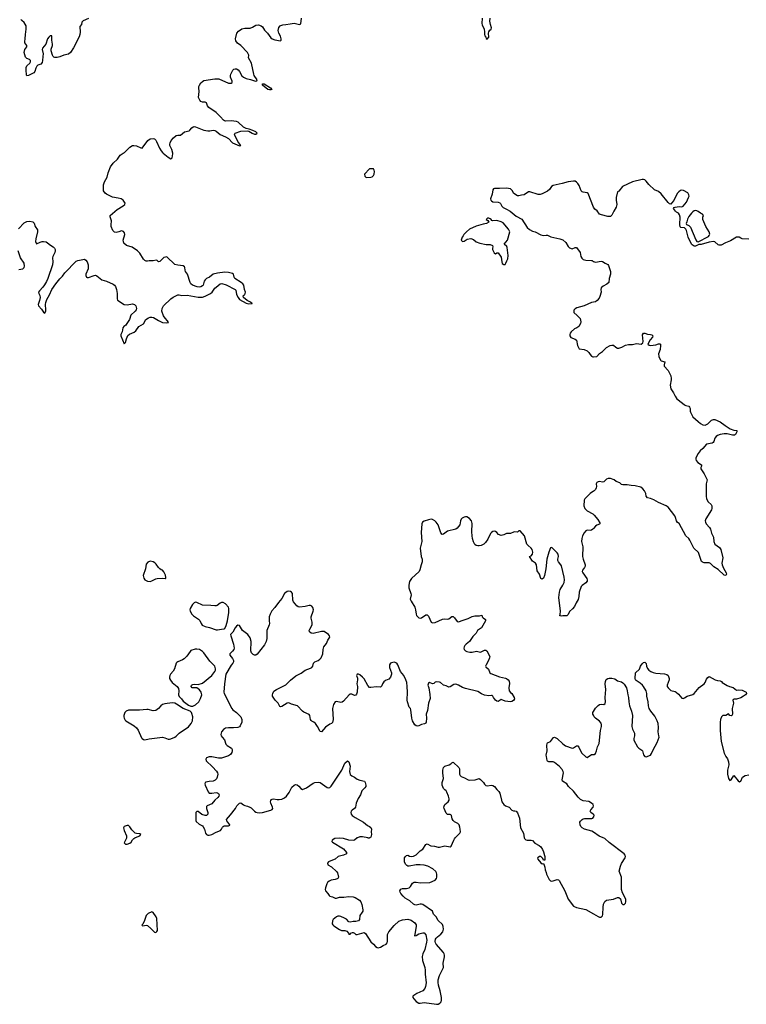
# Model space of a CAD drawing. Header units: inches. Extents: x 1384771 to 1534001, y 461348 to 645899.
# Tile 43 of 105: x 1471623 to 1482231, y 497572 to 511947. Entities that reach past the tile are written whole.
import ezdxf

# ---------------------------------------------------------------- set-up
doc = ezdxf.new("R2010")
doc.units = ezdxf.units.IN
doc.header["$MEASUREMENT"] = 0
for name, color, linetype in [('B4479', 7, 'Continuous'), ('B4489', 7, 'Continuous'), ('B4570', 7, 'Continuous'), ('B4571', 7, 'Continuous'), ('B4580', 7, 'Continuous')]:
    doc.layers.add(name, color=color, linetype=linetype)

msp = doc.modelspace()

# ---------------------------------------------------------------- linework, layer by layer
at = {"layer": 'B4479', "color": 6, "elevation": 700}
for points in [[(1473181, 500000), (1473181, 499999), (1473148, 499928), (1473157, 499917), (1473170, 499910), (1473190, 499910), (1473230, 499924), (1473250, 499939), (1473270, 499971), (1473290, 499990), (1473304, 500000)], [(1476552, 500000), (1476513, 499967), (1476490, 499961), (1476430, 499966), (1476350, 499993), (1476290, 499999), (1476223, 499990), (1476184, 499970), (1476179, 499950), (1476190, 499939), (1476350, 499841), (1476392, 499790), (1476392, 499770), (1476349, 499751), (1476275, 499730), (1476227, 499693), (1476143, 499657), (1476132, 499650), (1476118, 499630), (1476121, 499610), (1476177, 499577), (1476250, 499510), (1476261, 499490), (1476276, 499430), (1476269, 499410), (1476257, 499403), (1476230, 499394), (1476170, 499385), (1476141, 499370), (1476119, 499350), (1476107, 499330), (1476087, 499270), (1476083, 499250), (1476088, 499230), (1476121, 499190), (1476139, 499159), (1476151, 499150), (1476190, 499141), (1476230, 499123), (1476250, 499122), (1476290, 499136), (1476354, 499134), (1476430, 499147), (1476490, 499141), (1476519, 499130), (1476585, 499090), (1476602, 499070), (1476618, 499030), (1476634, 498950), (1476633, 498930), (1476625, 498915), (1476587, 498870), (1476582, 498810), (1476568, 498792), (1476530, 498781), (1476490, 498781), (1476450, 498769), (1476430, 498778), (1476394, 498814), (1476367, 498830), (1476310, 498854), (1476290, 498859), (1476270, 498857), (1476249, 498850), (1476201, 498810), (1476191, 498790), (1476187, 498747), (1476195, 498730), (1476210, 498715), (1476290, 498662), (1476322, 498650), (1476370, 498648), (1476399, 498639), (1476425, 498610), (1476430, 498594), (1476450, 498594), (1476458, 498610), (1476480, 498620), (1476490, 498621), (1476510, 498611), (1476530, 498591), (1476550, 498591), (1476650, 498622), (1476670, 498607), (1476750, 498484), (1476790, 498450), (1476818, 498418), (1476842, 498402), (1476858, 498398), (1476890, 498407), (1476930, 498432), (1476974, 498450), (1476989, 498471), (1476994, 498490), (1476995, 498590), (1477010, 498630), (1477090, 498720), (1477156, 498784), (1477210, 498805), (1477290, 498813), (1477339, 498799), (1477390, 498762), (1477411, 498731), (1477413, 498710), (1477390, 498598), (1477389, 498569), (1477410, 498576), (1477450, 498601), (1477510, 498617), (1477530, 498614), (1477550, 498586), (1477566, 498510), (1477563, 498477), (1477537, 498370), (1477509, 498310), (1477500, 498270), (1477505, 498210), (1477536, 498110), (1477543, 498070), (1477541, 498010), (1477556, 497884), (1477547, 497830), (1477537, 497803), (1477510, 497770), (1477419, 497730), (1477361, 497690), (1477361, 497670), (1477375, 497650), (1477410, 497614), (1477450, 497590), (1477470, 497588), (1477530, 497596), (1477710, 497572), (1477730, 497576), (1477758, 497590), (1477776, 497610), (1477783, 497630), (1477780, 497670), (1477760, 497770), (1477736, 497850), (1477730, 497890), (1477733, 497930), (1477751, 497990), (1477793, 498070), (1477808, 498110), (1477806, 498170), (1477825, 498265), (1477826, 498290), (1477821, 498310), (1477809, 498330), (1477704, 498450), (1477694, 498470), (1477691, 498490), (1477695, 498525), (1477702, 498538), (1477721, 498559), (1477770, 498596), (1477800, 498630), (1477810, 498670), (1477807, 498710), (1477795, 498735), (1477733, 498793), (1477702, 498850), (1477664, 498890), (1477650, 498930), (1477507, 499030), (1477490, 499036), (1477470, 499036), (1477410, 499021), (1477390, 499023), (1477370, 499032), (1477321, 499081), (1477250, 499123), (1477220, 499150), (1477186, 499190), (1477177, 499210), (1477174, 499230), (1477187, 499253), (1477210, 499262), (1477270, 499260), (1477310, 499271), (1477330, 499290), (1477360, 499340), (1477370, 499351), (1477384, 499356), (1477410, 499357), (1477473, 499347), (1477611, 499349), (1477690, 499384), (1477710, 499408), (1477714, 499426), (1477714, 499470), (1477709, 499490), (1477697, 499510), (1477657, 499550), (1477582, 499590), (1477530, 499603), (1477470, 499610), (1477410, 499607), (1477310, 499588), (1477290, 499589), (1477276, 499596), (1477256, 499616), (1477242, 499650), (1477240, 499690), (1477243, 499710), (1477254, 499730), (1477270, 499744), (1477290, 499747), (1477316, 499736), (1477350, 499731), (1477370, 499735), (1477410, 499753), (1477470, 499810), (1477510, 499839), (1477550, 499904), (1477570, 499915), (1477626, 499886), (1477679, 499879), (1477730, 499868), (1477753, 499867), (1477830, 499883), (1477910, 499872), (1477921, 499879), (1477959, 499970), (1477972, 499988), (1477983, 500000)], [(1476731, 500000), (1476730, 499999), (1476710, 499999), (1476706, 500000)], [(1478990, 500000), (1478991, 499990), (1479010, 499971), (1479030, 499966), (1479090, 499967), (1479110, 499963), (1479143, 499923), (1479207, 499890), (1479230, 499870), (1479255, 499830), (1479270, 499799), (1479283, 499743), (1479290, 499730), (1479290, 499675), (1479270, 499675), (1479260, 499700), (1479230, 499732), (1479210, 499731), (1479190, 499716), (1479184, 499710), (1479188, 499690), (1479230, 499638), (1479250, 499624), (1479270, 499625), (1479276, 499616), (1479290, 499572), (1479294, 499534), (1479310, 499498), (1479314, 499470), (1479354, 499394), (1479370, 499376), (1479390, 499370), (1479410, 499372), (1479470, 499394), (1479489, 499389), (1479500, 499380), (1479581, 499230), (1479630, 499107), (1479710, 499004), (1479750, 498987), (1479890, 498957), (1480000, 498893)]]:
    msp.add_lwpolyline(points, dxfattribs=at)
msp.add_lwpolyline([(1473550, 498920), (1473501, 498899), (1473472, 498870), (1473447, 498793), (1473419, 498741), (1473408, 498728), (1473410, 498721), (1473419, 498719), (1473470, 498726), (1473490, 498721), (1473540, 498680), (1473590, 498624), (1473610, 498622), (1473625, 498635), (1473633, 498650), (1473624, 498824), (1473614, 498850), (1473573, 498913)], close=True, dxfattribs=at)
at = {"layer": 'B4489', "color": 6, "elevation": 700}
msp.add_lwpolyline([(1480000, 498893), (1480070, 498853), (1480090, 498843), (1480110, 498842), (1480130, 498863), (1480136, 498884), (1480140, 498990), (1480147, 499033), (1480167, 499073), (1480190, 499094), (1480290, 499107), (1480350, 499130), (1480370, 499131), (1480393, 499113), (1480411, 499050), (1480427, 499030), (1480450, 499031), (1480466, 499050), (1480473, 499070), (1480470, 499108), (1480421, 499201), (1480408, 499248), (1480410, 499430), (1480377, 499517), (1480392, 499588), (1480410, 499628), (1480460, 499710), (1480466, 499730), (1480464, 499750), (1480447, 499770), (1480230, 499934), (1480165, 499990), (1480142, 500000)], dxfattribs=at)
at = {"layer": 'B4570', "color": 6}
for points, elevation in [([(1471606, 508894), (1471690, 508979), (1471730, 509003), (1471770, 509007), (1471817, 508997), (1471835, 508975), (1471850, 508930), (1471881, 508881), (1471885, 508850), (1471861, 508750), (1471856, 508710), (1471862, 508682), (1471870, 508674), (1471922, 508698), (1471950, 508707), (1471970, 508709), (1472010, 508702), (1472031, 508691), (1472073, 508653), (1472113, 508633), (1472132, 508612), (1472141, 508590), (1472143, 508570), (1472138, 508550), (1472106, 508490), (1472100, 508470), (1472105, 508410), (1472102, 508370), (1472033, 508167), (1472015, 508125), (1471985, 508075), (1471959, 508041), (1471911, 507990), (1471898, 507970), (1471901, 507950), (1471918, 507918), (1471921, 507890), (1471914, 507846), (1471893, 507790), (1471900, 507770), (1471943, 507723), (1471970, 507676), (1471990, 507663), (1472004, 507696), (1472007, 507713), (1471998, 507790), (1472003, 507817), (1472020, 507860), (1472059, 507930), (1472091, 508010), (1472150, 508091), (1472210, 508166), (1472250, 508203), (1472284, 508250), (1472450, 508423), (1472470, 508433), (1472570, 508450), (1472590, 508438), (1472610, 508414), (1472623, 508370), (1472622, 508310), (1472591, 508230), (1472590, 508210), (1472597, 508190), (1472610, 508182), (1472630, 508183), (1472710, 508214), (1472730, 508215), (1472750, 508207), (1472823, 508150), (1472890, 508128), (1472990, 508084), (1473007, 508070), (1473021, 508050), (1473036, 508010), (1473046, 507950), (1473045, 507870), (1473053, 507853), (1473150, 507790), (1473190, 507783), (1473270, 507797), (1473297, 507790), (1473320, 507770), (1473330, 507730), (1473323, 507710), (1473309, 507690), (1473247, 507633), (1473224, 507570), (1473188, 507510), (1473171, 507489), (1473146, 507470), (1473130, 507450), (1473117, 507390), (1473098, 507350), (1473100, 507330), (1473150, 507214), (1473168, 507232), (1473181, 507290), (1473203, 507337), (1473226, 507354), (1473294, 507386), (1473317, 507403), (1473365, 507470), (1473431, 507509), (1473464, 507570), (1473505, 507595), (1473530, 507605), (1473550, 507605), (1473577, 507597), (1473650, 507553), (1473710, 507528), (1473770, 507521), (1473794, 507526), (1473783, 507550), (1473747, 507587), (1473724, 507624), (1473700, 507690), (1473705, 507730), (1473724, 507770), (1473831, 507870), (1473865, 507895), (1473930, 507928), (1473950, 507930), (1473990, 507922), (1474070, 507924), (1474230, 507894), (1474290, 507895), (1474331, 507909), (1474407, 507950), (1474431, 507970), (1474470, 508025), (1474490, 508044), (1474550, 508092), (1474575, 508095), (1474638, 508078), (1474770, 508010), (1474777, 507997), (1474790, 507936), (1474811, 507890), (1474830, 507864), (1474930, 507810), (1474970, 507801), (1475016, 507804), (1475018, 507810), (1474996, 507816), (1474981, 507830), (1474945, 507845), (1474891, 507890), (1474887, 507913), (1474896, 507924), (1474911, 507930), (1474921, 507970), (1474906, 508006), (1474897, 508070), (1474882, 508090), (1474858, 508110), (1474765, 508170), (1474754, 508190), (1474747, 508230), (1474730, 508241), (1474670, 508257), (1474619, 508261), (1474510, 508248), (1474446, 508234), (1474392, 508190), (1474352, 508168), (1474332, 508150), (1474318, 508130), (1474300, 508070), (1474290, 508059), (1474270, 508046), (1474250, 508042), (1474215, 508045), (1474147, 508070), (1474122, 508090), (1474110, 508108), (1474074, 508230), (1474042, 508270), (1474037, 508290), (1474036, 508330), (1474030, 508340), (1474011, 508351), (1473930, 508361), (1473890, 508375), (1473770, 508484), (1473750, 508482), (1473730, 508473), (1473670, 508416), (1473650, 508411), (1473629, 508429), (1473614, 508434), (1473570, 508427), (1473513, 508427), (1473490, 508421), (1473470, 508422), (1473450, 508433), (1473430, 508450), (1473377, 508537), (1473345, 508570), (1473266, 508626), (1473184, 508650), (1473146, 508686), (1473137, 508710), (1473136, 508730), (1473156, 508810), (1473153, 508833), (1473137, 508857), (1473110, 508865), (1473070, 508848), (1473030, 508840), (1473006, 508846), (1472983, 508870), (1472961, 508930), (1472959, 508950), (1472966, 509010), (1472942, 509070), (1472943, 509090), (1473044, 509176), (1473134, 509230), (1473158, 509250), (1473162, 509270), (1473132, 509310), (1473103, 509330), (1473062, 509342), (1472977, 509357), (1472890, 509399), (1472870, 509414), (1472848, 509450), (1472846, 509534), (1472859, 509581), (1472900, 509650), (1472913, 509710), (1472950, 509799), (1472987, 509850), (1473049, 509911), (1473090, 509970), (1473136, 510000)], 600), ([(1473719, 510000), (1473790, 509942), (1473830, 509917), (1473840, 509920), (1473848, 509932), (1473861, 509990), (1473859, 510000)], 600), ([(1480000, 509212), (1479921, 509410), (1479910, 509420), (1479850, 509427), (1479835, 509435), (1479822, 509450), (1479790, 509527), (1479770, 509554), (1479750, 509576), (1479730, 509588), (1479710, 509590), (1479630, 509581), (1479544, 509556), (1479410, 509527), (1479388, 509512), (1479360, 509470), (1479330, 509444), (1479250, 509405), (1479223, 509397), (1479190, 509397), (1479070, 509435), (1479050, 509434), (1478990, 509392), (1478950, 509387), (1478910, 509373), (1478890, 509373), (1478838, 509410), (1478813, 509453), (1478790, 509476), (1478730, 509488), (1478630, 509482), (1478556, 509484), (1478542, 509478), (1478530, 509464), (1478519, 509401), (1478496, 509330), (1478501, 509310), (1478510, 509300), (1478530, 509290), (1478610, 509282), (1478634, 509274), (1478643, 509263), (1478664, 509224), (1478683, 509203), (1478730, 509182), (1478783, 509150), (1478870, 509080), (1478953, 509033), (1479031, 508911), (1479064, 508884), (1479110, 508859), (1479150, 508851), (1479230, 508807), (1479270, 508797), (1479310, 508803), (1479330, 508801), (1479376, 508776), (1479510, 508750), (1479554, 508734), (1479595, 508695), (1479630, 508636), (1479650, 508617), (1479690, 508602), (1479730, 508619), (1479750, 508619), (1479805, 508550), (1479817, 508490), (1479830, 508464), (1479850, 508445), (1479890, 508434), (1479970, 508433), (1479982, 508430), (1479996, 508416), (1480000, 508415)], 700), ([(1471610, 508302), (1471669, 508311), (1471681, 508319), (1471689, 508331), (1471693, 508350), (1471689, 508390), (1471637, 508470), (1471601, 508570)], 600), ([(1480000, 507823), (1479970, 507817), (1479865, 507770), (1479759, 507741), (1479730, 507725), (1479715, 507705), (1479711, 507690), (1479714, 507670), (1479763, 507630), (1479803, 507583), (1479814, 507534), (1479811, 507511), (1479785, 507470), (1479757, 507450), (1479724, 507436), (1479675, 507390), (1479659, 507370), (1479653, 507350), (1479656, 507330), (1479670, 507307), (1479730, 507284), (1479750, 507270), (1479766, 507190), (1479790, 507142), (1479865, 507130), (1479910, 507112), (1479932, 507090), (1479950, 507057), (1479973, 507033), (1479990, 507027), (1480000, 507027)], 700), ([(1480000, 505064), (1479950, 505028), (1479873, 504950), (1479865, 504930), (1479861, 504850), (1479875, 504810), (1479910, 504777), (1479990, 504732), (1480000, 504723)], 700), ([(1480000, 504518), (1479990, 504507), (1479970, 504492), (1479950, 504490), (1479910, 504495), (1479890, 504485), (1479864, 504456), (1479840, 504410), (1479830, 504373), (1479825, 504330), (1479842, 504250), (1479840, 504110), (1479847, 504070), (1479879, 503990), (1479879, 503981), (1479879, 503970), (1479869, 503951), (1479840, 503910), (1479837, 503890), (1479843, 503870), (1479901, 503790), (1479909, 503770), (1479907, 503750), (1479890, 503725), (1479834, 503686), (1479818, 503670), (1479790, 503590), (1479788, 503528), (1479777, 503483), (1479745, 503435), (1479721, 503379), (1479694, 503346), (1479652, 503308), (1479630, 503262), (1479610, 503243), (1479550, 503244), (1479530, 503239), (1479510, 503242), (1479508, 503248), (1479515, 503265), (1479518, 503310), (1479496, 503510), (1479502, 503590), (1479514, 503630), (1479554, 503690), (1479570, 503730), (1479575, 503770), (1479574, 503810), (1479533, 503973), (1479524, 503990), (1479489, 504030), (1479479, 504050), (1479479, 504070), (1479490, 504110), (1479484, 504144), (1479470, 504164), (1479390, 504239), (1479370, 504238), (1479346, 504174), (1479317, 504070), (1479306, 503930), (1479284, 503830), (1479270, 503794), (1479250, 503781), (1479230, 503790), (1479210, 503850), (1479180, 503900), (1479166, 503986), (1479155, 504010), (1479110, 504040), (1479067, 504110), (1479090, 504121), (1479110, 504145), (1479113, 504173), (1479105, 504210), (1479090, 504233), (1479044, 504270), (1479028, 504288), (1478993, 504410), (1478930, 504483), (1478910, 504484), (1478890, 504464), (1478850, 504468), (1478830, 504463), (1478790, 504444), (1478747, 504447), (1478730, 504444), (1478690, 504424), (1478650, 504418), (1478612, 504430), (1478590, 504460), (1478570, 504474), (1478550, 504479), (1478530, 504475), (1478510, 504462), (1478496, 504444), (1478459, 504361), (1478425, 504315), (1478397, 504290), (1478361, 504270), (1478330, 504263), (1478310, 504264), (1478285, 504270), (1478270, 504283), (1478250, 504324), (1478234, 504374), (1478227, 504410), (1478223, 504470), (1478229, 504590), (1478218, 504630), (1478190, 504665), (1478150, 504690), (1478130, 504691), (1478110, 504684), (1478081, 504670), (1478066, 504654), (1478057, 504630), (1478047, 504570), (1478010, 504521), (1477990, 504510), (1477870, 504481), (1477810, 504434), (1477792, 504432), (1477770, 504456), (1477730, 504570), (1477704, 504610), (1477685, 504630), (1477650, 504649), (1477630, 504653), (1477590, 504647), (1477530, 504627), (1477502, 504610), (1477493, 504587), (1477482, 504458), (1477492, 504328), (1477468, 504230), (1477486, 504110), (1477497, 504070), (1477498, 504030), (1477482, 503990), (1477466, 503914), (1477455, 503890), (1477342, 503790), (1477314, 503746), (1477302, 503690), (1477302, 503650), (1477333, 503570), (1477336, 503550), (1477325, 503485), (1477336, 503456), (1477391, 503371), (1477403, 503330), (1477409, 503270), (1477415, 503250), (1477450, 503212), (1477470, 503209), (1477490, 503214), (1477550, 503257), (1477570, 503258), (1477590, 503237), (1477630, 503151), (1477650, 503140), (1477690, 503148), (1477794, 503194), (1477830, 503200), (1477870, 503194), (1477890, 503199), (1477930, 503234), (1477950, 503236), (1477970, 503216), (1478010, 503160), (1478030, 503154), (1478098, 503182), (1478170, 503204), (1478230, 503235), (1478270, 503244), (1478336, 503244), (1478371, 503251), (1478376, 503230), (1478390, 503214), (1478424, 503190), (1478422, 503170), (1478363, 503070), (1478309, 503030), (1478289, 502990), (1478240, 502940), (1478190, 502868), (1478141, 502830), (1478124, 502810), (1478112, 502790), (1478107, 502770), (1478112, 502752), (1478130, 502733), (1478150, 502723), (1478194, 502714), (1478230, 502714), (1478290, 502726), (1478350, 502712), (1478410, 502744), (1478430, 502742), (1478442, 502730), (1478487, 502650), (1478484, 502630), (1478468, 502590), (1478431, 502530), (1478424, 502510), (1478430, 502498), (1478465, 502465), (1478485, 502410), (1478500, 502400), (1478630, 502351), (1478715, 502335), (1478730, 502329), (1478756, 502310), (1478768, 502288), (1478774, 502254), (1478765, 502190), (1478770, 502150), (1478790, 502124), (1478810, 502110), (1478843, 502050), (1478848, 502030), (1478830, 502007), (1478810, 501994), (1478790, 501990), (1478710, 501999), (1478650, 502021), (1478610, 501993), (1478590, 501996), (1478570, 502012), (1478540, 502050), (1478530, 502069), (1478519, 502079), (1478510, 502081), (1478470, 502076), (1478410, 502086), (1478364, 502104), (1478310, 502139), (1478130, 502182), (1478090, 502198), (1478030, 502230), (1477990, 502244), (1477960, 502240), (1477910, 502205), (1477890, 502203), (1477850, 502222), (1477810, 502233), (1477766, 502270), (1477750, 502275), (1477710, 502280), (1477687, 502273), (1477670, 502256), (1477650, 502249), (1477608, 502272), (1477590, 502262), (1477583, 502230), (1477595, 502190), (1477613, 502093), (1477614, 502034), (1477592, 501970), (1477577, 501863), (1477557, 501810), (1477562, 501750), (1477558, 501690), (1477550, 501674), (1477535, 501665), (1477490, 501657), (1477450, 501638), (1477430, 501634), (1477410, 501638), (1477390, 501653), (1477357, 501710), (1477349, 501750), (1477335, 501870), (1477327, 501890), (1477309, 501911), (1477285, 501990), (1477281, 502010), (1477285, 502130), (1477281, 502210), (1477273, 502270), (1477261, 502310), (1477230, 502371), (1477184, 502430), (1477145, 502530), (1477128, 502550), (1477090, 502566), (1477050, 502558), (1477036, 502550), (1477023, 502530), (1477023, 502490), (1477050, 502410), (1477051, 502390), (1477036, 502350), (1477010, 502319), (1476963, 502297), (1476941, 502279), (1476922, 502250), (1476910, 502220), (1476890, 502201), (1476830, 502209), (1476750, 502196), (1476730, 502199), (1476704, 502224), (1476650, 502324), (1476630, 502348), (1476590, 502384), (1476570, 502393), (1476548, 502390), (1476539, 502370), (1476553, 502333), (1476557, 502310), (1476547, 502250), (1476554, 502214), (1476552, 502130), (1476540, 502100), (1476530, 502086), (1476510, 502081), (1476470, 502100), (1476450, 502102), (1476431, 502090), (1476350, 501998), (1476330, 501983), (1476310, 501978), (1476250, 501995), (1476230, 501987), (1476206, 501950), (1476191, 501890), (1476198, 501730), (1476190, 501685), (1476175, 501670), (1476150, 501662), (1476090, 501619), (1476030, 501548), (1476010, 501556), (1475971, 501630), (1475943, 501670), (1475917, 501690), (1475886, 501706), (1475877, 501717), (1475870, 501730), (1475861, 501790), (1475850, 501803), (1475770, 501837), (1475750, 501850), (1475680, 501930), (1475593, 501953), (1475550, 501972), (1475530, 501970), (1475450, 501918), (1475430, 501916), (1475422, 501922), (1475395, 501970), (1475352, 502012), (1475315, 502070), (1475313, 502090), (1475317, 502110), (1475335, 502145), (1475370, 502170), (1475510, 502238), (1475530, 502254), (1475575, 502305), (1475654, 502366), (1475732, 502408), (1475790, 502450), (1475870, 502479), (1475889, 502491), (1475902, 502510), (1475913, 502550), (1475930, 502570), (1475981, 502590), (1476007, 502610), (1476023, 502630), (1476047, 502690), (1476052, 502750), (1476062, 502790), (1476100, 502840), (1476124, 502890), (1476150, 502930), (1476147, 502950), (1476133, 502973), (1476070, 503014), (1476030, 503017), (1475910, 502983), (1475878, 502990), (1475856, 503010), (1475851, 503030), (1475858, 503050), (1475891, 503110), (1475891, 503150), (1475877, 503210), (1475879, 503230), (1475908, 503310), (1475911, 503331), (1475905, 503365), (1475890, 503383), (1475870, 503393), (1475850, 503393), (1475790, 503378), (1475710, 503372), (1475690, 503377), (1475671, 503390), (1475621, 503450), (1475613, 503473), (1475608, 503568), (1475591, 503591), (1475578, 503598), (1475550, 503604), (1475530, 503598), (1475490, 503569), (1475450, 503495), (1475401, 503439), (1475350, 503364), (1475304, 503316), (1475278, 503270), (1475266, 503230), (1475265, 503170), (1475271, 503130), (1475267, 503110), (1475229, 503030), (1475229, 502910), (1475221, 502870), (1475198, 502822), (1475090, 502682), (1475070, 502668), (1475050, 502668), (1475030, 502678), (1475005, 502705), (1474998, 502730), (1475001, 502870), (1474990, 502922), (1474955, 502970), (1474876, 503030), (1474830, 503104), (1474810, 503109), (1474790, 503093), (1474770, 503069), (1474734, 503006), (1474704, 502976), (1474701, 502970), (1474704, 502950), (1474746, 502830), (1474754, 502770), (1474748, 502752), (1474731, 502729), (1474692, 502690), (1474692, 502670), (1474730, 502622), (1474743, 502590), (1474743, 502570), (1474735, 502550), (1474710, 502522), (1474633, 502390), (1474614, 502250), (1474604, 502130), (1474610, 502108), (1474720, 501890), (1474735, 501870), (1474790, 501832), (1474850, 501770), (1474864, 501730), (1474865, 501690), (1474844, 501636), (1474830, 501622), (1474810, 501612), (1474746, 501606), (1474670, 501609), (1474630, 501603), (1474597, 501583), (1474570, 501550), (1474562, 501510), (1474566, 501490), (1474577, 501470), (1474611, 501431), (1474633, 501370), (1474650, 501350), (1474713, 501310), (1474726, 501290), (1474726, 501270), (1474719, 501250), (1474699, 501221), (1474670, 501199), (1474570, 501166), (1474525, 501165), (1474430, 501183), (1474390, 501184), (1474351, 501170), (1474339, 501150), (1474348, 501128), (1474439, 501039), (1474495, 500975), (1474511, 500951), (1474516, 500930), (1474508, 500890), (1474495, 500865), (1474477, 500843), (1474450, 500829), (1474390, 500825), (1474343, 500817), (1474330, 500808), (1474327, 500790), (1474333, 500770), (1474376, 500676), (1474390, 500656), (1474430, 500652), (1474490, 500663), (1474510, 500659), (1474525, 500650), (1474535, 500630), (1474531, 500610), (1474518, 500590), (1474474, 500550), (1474430, 500499), (1474362, 500470), (1474350, 500458), (1474351, 500430), (1474369, 500370), (1474368, 500350), (1474351, 500330), (1474330, 500328), (1474284, 500344), (1474230, 500386), (1474210, 500389), (1474201, 500379), (1474195, 500370), (1474195, 500310), (1474197, 500257), (1474202, 500242), (1474242, 500202), (1474290, 500177), (1474304, 500164), (1474320, 500130), (1474336, 500070), (1474349, 500049), (1474370, 500041), (1474390, 500041), (1474426, 500050), (1474494, 500086), (1474553, 500110), (1474571, 500129), (1474583, 500157), (1474595, 500170), (1474610, 500175), (1474670, 500177), (1474690, 500187), (1474691, 500191), (1474645, 500250), (1474642, 500270), (1474703, 500337), (1474775, 500430), (1474792, 500468), (1474830, 500506), (1474850, 500511), (1474890, 500482), (1474910, 500473), (1474950, 500465), (1474985, 500450), (1475001, 500441), (1475051, 500390), (1475070, 500378), (1475092, 500372), (1475130, 500369), (1475166, 500374), (1475290, 500407), (1475310, 500418), (1475317, 500430), (1475316, 500450), (1475288, 500508), (1475284, 500530), (1475291, 500549), (1475300, 500560), (1475310, 500569), (1475330, 500573), (1475381, 500561), (1475410, 500561), (1475450, 500567), (1475490, 500585), (1475518, 500610), (1475557, 500663), (1475598, 500742), (1475630, 500772), (1475650, 500779), (1475674, 500774), (1475698, 500758), (1475730, 500720), (1475752, 500708), (1475810, 500731), (1475910, 500799), (1475932, 500808), (1475990, 500815), (1476010, 500812), (1476110, 500737), (1476130, 500734), (1476150, 500739), (1476170, 500757), (1476190, 500785), (1476325, 500990), (1476370, 501091), (1476410, 501125), (1476430, 501113), (1476448, 501050), (1476440, 500970), (1476450, 500929), (1476470, 500905), (1476510, 500886), (1476550, 500857), (1476590, 500843), (1476657, 500830), (1476668, 500810), (1476676, 500770), (1476676, 500750), (1476663, 500730), (1476619, 500690), (1476598, 500630), (1476564, 500576), (1476534, 500510), (1476525, 500450), (1476513, 500430), (1476475, 500405), (1476462, 500390), (1476457, 500370), (1476460, 500350), (1476479, 500330), (1476520, 500300), (1476643, 500230), (1476702, 500182), (1476730, 500170), (1476750, 500154), (1476759, 500130), (1476756, 500090), (1476758, 500050), (1476748, 500012), (1476731, 500000)], 700), ([(1480000, 501791), (1479990, 501809), (1479991, 501830), (1480000, 501845)], 700), ([(1480000, 500343), (1479993, 500350), (1479959, 500370), (1479949, 500390), (1479959, 500410), (1479994, 500450), (1479999, 500470), (1479994, 500490), (1479973, 500510), (1479932, 500532), (1479850, 500544), (1479810, 500564), (1479778, 500598), (1479710, 500685), (1479636, 500750), (1479610, 500791), (1479548, 500830), (1479541, 500850), (1479560, 500950), (1479558, 500970), (1479541, 501001), (1479504, 501044), (1479430, 501104), (1479410, 501114), (1479350, 501114), (1479330, 501121), (1479324, 501130), (1479312, 501192), (1479311, 501211), (1479324, 501270), (1479317, 501350), (1479323, 501377), (1479330, 501391), (1479370, 501411), (1479414, 501466), (1479430, 501474), (1479470, 501453), (1479550, 501376), (1479590, 501347), (1479690, 501313), (1479710, 501314), (1479750, 501344), (1479770, 501343), (1479787, 501327), (1479808, 501270), (1479830, 501236), (1479890, 501184), (1479910, 501174), (1479970, 501217), (1480000, 501217)], 700), ([(1477983, 500000), (1478050, 500070), (1478057, 500090), (1478056, 500130), (1478050, 500160), (1478037, 500190), (1478018, 500210), (1477970, 500234), (1477953, 500253), (1477939, 500279), (1477926, 500326), (1477919, 500339), (1477910, 500345), (1477870, 500345), (1477850, 500360), (1477819, 500430), (1477816, 500450), (1477823, 500477), (1477831, 500490), (1477879, 500530), (1477891, 500550), (1477893, 500570), (1477885, 500610), (1477861, 500670), (1477848, 500690), (1477830, 500702), (1477810, 500724), (1477792, 500770), (1477790, 500810), (1477810, 500870), (1477800, 500950), (1477800, 500990), (1477810, 501030), (1477830, 501050), (1477891, 501069), (1477916, 501084), (1477930, 501098), (1477950, 501107), (1478033, 501030), (1478043, 501010), (1478044, 500930), (1478052, 500912), (1478070, 500898), (1478119, 500879), (1478170, 500849), (1478190, 500843), (1478273, 500847), (1478330, 500868), (1478350, 500856), (1478392, 500812), (1478410, 500784), (1478430, 500767), (1478450, 500762), (1478510, 500772), (1478530, 500768), (1478553, 500750), (1478588, 500708), (1478620, 500680), (1478634, 500654), (1478656, 500550), (1478664, 500530), (1478693, 500490), (1478715, 500470), (1478768, 500448), (1478810, 500404), (1478830, 500396), (1478850, 500397), (1478870, 500391), (1478890, 500365), (1478918, 500290), (1478934, 500150), (1478979, 500070), (1478990, 500000)], 700), ([(1480000, 500083), (1479978, 500098), (1479870, 500130), (1479835, 500150), (1479817, 500170), (1479805, 500190), (1479800, 500230), (1479810, 500247), (1479837, 500270), (1479850, 500279), (1479870, 500283), (1479974, 500286), (1479990, 500291), (1480000, 500302)], 700), ([(1473304, 500000), (1473313, 500007), (1473379, 500030), (1473394, 500050), (1473379, 500059), (1473330, 500065), (1473310, 500072), (1473261, 500121), (1473230, 500164), (1473210, 500181), (1473190, 500184), (1473150, 500166), (1473141, 500150), (1473149, 500110), (1473185, 500030), (1473181, 500000)], 700), ([(1476706, 500000), (1476630, 500019), (1476590, 500017), (1476556, 500004), (1476552, 500000)], 700)]:
    msp.add_lwpolyline(points, dxfattribs=dict(at, elevation=elevation))
at = {"layer": 'B4570', "color": 6, "elevation": 700}
for points in [[(1476789, 509769), (1476730, 509769), (1476658, 509690), (1476662, 509662), (1476683, 509643), (1476750, 509647), (1476770, 509655), (1476789, 509670), (1476798, 509690), (1476803, 509730), (1476799, 509750)], [(1478470, 509048), (1478453, 509047), (1478434, 509030), (1478457, 509017), (1478471, 508990), (1478438, 508970), (1478390, 508962), (1478286, 508934), (1478190, 508887), (1478145, 508850), (1478106, 508810), (1478098, 508790), (1478081, 508770), (1478066, 508730), (1478087, 508707), (1478110, 508712), (1478157, 508743), (1478210, 508751), (1478250, 508738), (1478285, 508705), (1478342, 508682), (1478433, 508667), (1478490, 508664), (1478525, 508650), (1478531, 508630), (1478524, 508610), (1478525, 508590), (1478550, 508545), (1478570, 508531), (1478590, 508542), (1478610, 508542), (1478650, 508478), (1478660, 508410), (1478668, 508388), (1478690, 508371), (1478710, 508375), (1478721, 508390), (1478733, 508427), (1478750, 508456), (1478755, 508505), (1478740, 508620), (1478734, 508634), (1478698, 508670), (1478743, 508730), (1478778, 508850), (1478758, 508890), (1478680, 508980), (1478650, 508995), (1478590, 509013), (1478526, 509010), (1478515, 509015), (1478508, 509030), (1478490, 509042)], [(1473530, 504043), (1473494, 504026), (1473470, 503997), (1473460, 503930), (1473428, 503830), (1473434, 503794), (1473449, 503769), (1473490, 503750), (1473530, 503747), (1473550, 503752), (1473610, 503784), (1473630, 503790), (1473710, 503795), (1473750, 503786), (1473755, 503790), (1473756, 503804), (1473750, 503838), (1473730, 503888), (1473709, 503909), (1473690, 503914), (1473670, 503929), (1473650, 503949), (1473616, 503996), (1473596, 504016), (1473570, 504034)], [(1474190, 503441), (1474170, 503434), (1474145, 503410), (1474111, 503350), (1474108, 503330), (1474113, 503310), (1474136, 503270), (1474161, 503241), (1474233, 503193), (1474254, 503174), (1474274, 503130), (1474289, 503109), (1474330, 503090), (1474395, 503075), (1474490, 503038), (1474510, 503037), (1474570, 503049), (1474608, 503052), (1474620, 503060), (1474640, 503100), (1474659, 503170), (1474676, 503290), (1474678, 503350), (1474670, 503370), (1474630, 503420), (1474596, 503436), (1474570, 503437), (1474550, 503430), (1474505, 503395), (1474490, 503389), (1474470, 503388), (1474416, 503396), (1474290, 503401), (1474210, 503439)], [(1474210, 502758), (1474184, 502756), (1474124, 502736), (1474110, 502724), (1474064, 502656), (1474023, 502617), (1473999, 502601), (1473930, 502572), (1473918, 502562), (1473907, 502550), (1473885, 502470), (1473864, 502436), (1473826, 502390), (1473814, 502370), (1473809, 502350), (1473810, 502330), (1473823, 502303), (1473850, 502270), (1473920, 502210), (1473942, 502182), (1473949, 502150), (1473942, 502090), (1473950, 502067), (1473987, 502030), (1474010, 501999), (1474090, 501938), (1474123, 501923), (1474150, 501923), (1474190, 501944), (1474240, 501990), (1474265, 502035), (1474283, 502090), (1474275, 502130), (1474250, 502161), (1474210, 502190), (1474142, 502190), (1474125, 502210), (1474133, 502230), (1474150, 502242), (1474170, 502246), (1474230, 502242), (1474290, 502259), (1474426, 502370), (1474473, 502430), (1474481, 502450), (1474483, 502470), (1474470, 502510), (1474450, 502534), (1474401, 502581), (1474310, 502702), (1474290, 502722), (1474250, 502750)], [(1473850, 501972), (1473742, 501958), (1473710, 501950), (1473684, 501930), (1473650, 501888), (1473610, 501860), (1473570, 501855), (1473497, 501877), (1473478, 501878), (1473370, 501864), (1473210, 501864), (1473178, 501850), (1473160, 501830), (1473145, 501790), (1473144, 501770), (1473149, 501749), (1473162, 501722), (1473171, 501710), (1473296, 501636), (1473328, 501608), (1473353, 501573), (1473403, 501463), (1473412, 501452), (1473430, 501439), (1473450, 501434), (1473512, 501448), (1473710, 501470), (1473744, 501464), (1473790, 501442), (1473810, 501441), (1473830, 501446), (1473890, 501472), (1473910, 501487), (1473951, 501529), (1474090, 501625), (1474129, 501670), (1474145, 501710), (1474149, 501770), (1474138, 501818), (1474130, 501833), (1474110, 501853), (1474010, 501889), (1473914, 501954), (1473886, 501966)]]:
    msp.add_lwpolyline(points, close=True, dxfattribs=at)
at = {"layer": 'B4571', "color": 6, "elevation": 600}
for points in [[(1472630, 511963), (1472550, 511931), (1472531, 511910), (1472524, 511876), (1472503, 511850), (1472507, 511767), (1472502, 511730), (1472490, 511696), (1472466, 511654), (1472450, 511609), (1472410, 511535), (1472365, 511470), (1472334, 511446), (1472270, 511430), (1472210, 511405), (1472170, 511394), (1472134, 511394), (1472121, 511401), (1472110, 511412), (1472102, 511430), (1472084, 511490), (1472084, 511516), (1472102, 511570), (1472104, 511590), (1472092, 511650), (1472092, 511710), (1472070, 511709), (1472050, 511692), (1472030, 511668), (1472006, 511590), (1471956, 511530), (1471953, 511510), (1471968, 511450), (1471960, 511410), (1471958, 511350), (1471950, 511324), (1471930, 511298), (1471890, 511281), (1471873, 511267), (1471859, 511241), (1471845, 511190), (1471830, 511170), (1471750, 511131), (1471730, 511127), (1471721, 511141), (1471716, 511210), (1471718, 511250), (1471728, 511272), (1471770, 511310), (1471781, 511330), (1471779, 511350), (1471765, 511365), (1471730, 511382), (1471710, 511400), (1471690, 511470), (1471697, 511510), (1471726, 511550), (1471729, 511570), (1471700, 511610), (1471696, 511630), (1471705, 511670), (1471707, 511733), (1471719, 511810), (1471716, 511856), (1471690, 511907), (1471654, 511934), (1471641, 511950)], [(1473859, 510000), (1473845, 510050), (1473815, 510110), (1473814, 510130), (1473819, 510150), (1473837, 510183), (1473870, 510221), (1473910, 510256), (1473930, 510263), (1473970, 510263), (1474031, 510309), (1474096, 510324), (1474108, 510332), (1474136, 510370), (1474157, 510383), (1474170, 510386), (1474190, 510383), (1474310, 510335), (1474370, 510323), (1474397, 510323), (1474450, 510333), (1474470, 510330), (1474490, 510319), (1474552, 510272), (1474630, 510235), (1474671, 510211), (1474730, 510148), (1474830, 510104), (1474850, 510110), (1474809, 510169), (1474761, 510270), (1474769, 510290), (1474850, 510318), (1474943, 510323), (1474970, 510318), (1475018, 510290), (1475050, 510278), (1475070, 510276), (1475090, 510289), (1475069, 510310), (1475028, 510330), (1474975, 510350), (1474930, 510359), (1474890, 510377), (1474812, 510452), (1474790, 510463), (1474711, 510471), (1474630, 510467), (1474612, 510472), (1474600, 510480), (1474557, 510530), (1474492, 510590), (1474384, 510664), (1474364, 510690), (1474350, 510735), (1474330, 510743), (1474290, 510742), (1474270, 510752), (1474252, 510770), (1474236, 510810), (1474242, 510898), (1474237, 510950), (1474240, 510970), (1474249, 510991), (1474270, 511023), (1474290, 511045), (1474310, 511058), (1474474, 511086), (1474530, 511084), (1474670, 511018), (1474710, 511019), (1474725, 511030), (1474726, 511050), (1474701, 511110), (1474699, 511130), (1474705, 511150), (1474733, 511210), (1474750, 511223), (1474770, 511229), (1474790, 511228), (1474815, 511215), (1474833, 511193), (1474867, 511127), (1474890, 511107), (1474930, 511090), (1474994, 511074), (1475050, 511053), (1475071, 511049), (1475087, 511053), (1475091, 511070), (1475048, 511130), (1475040, 511150), (1475005, 511310), (1474966, 511390), (1474968, 511430), (1474951, 511470), (1474851, 511571), (1474803, 511603), (1474780, 511640), (1474774, 511670), (1474795, 511750), (1474819, 511781), (1474866, 511814), (1474910, 511825), (1474990, 511823), (1475024, 511836), (1475070, 511866), (1475110, 511871), (1475150, 511856), (1475170, 511842), (1475196, 511796), (1475239, 511750), (1475290, 511680), (1475310, 511667), (1475350, 511655), (1475430, 511637), (1475442, 511650), (1475442, 511670), (1475430, 511705), (1475406, 511750), (1475397, 511790), (1475407, 511833), (1475424, 511856), (1475436, 511864), (1475467, 511873), (1475510, 511875), (1475570, 511889), (1475630, 511896), (1475710, 511877), (1475730, 511887), (1475735, 511970)], [(1478377, 511970), (1478371, 511890), (1478376, 511870), (1478406, 511810), (1478411, 511770), (1478409, 511729), (1478413, 511713), (1478427, 511690), (1478432, 511672), (1478450, 511665), (1478471, 511690), (1478467, 511750), (1478472, 511770), (1478487, 511793), (1478507, 511810), (1478510, 511830), (1478496, 511876), (1478487, 511927), (1478491, 511970)], [(1473136, 510000), (1473151, 510010), (1473230, 510086), (1473270, 510109), (1473291, 510111), (1473330, 510104), (1473390, 510075), (1473410, 510071), (1473495, 510185), (1473530, 510210), (1473570, 510214), (1473590, 510206), (1473609, 510190), (1473622, 510170), (1473666, 510070), (1473690, 510030), (1473708, 510008), (1473719, 510000)]]:
    msp.add_lwpolyline(points, dxfattribs=at)
msp.add_lwpolyline([(1475270, 510921), (1475246, 510930), (1475168, 510990), (1475167, 511010), (1475190, 511011), (1475286, 510950), (1475302, 510930), (1475290, 510922)], close=True, dxfattribs=at)
at = {"layer": 'B4580', "color": 6, "elevation": 700}
for points in [[(1482270, 508741), (1482170, 508750), (1482150, 508755), (1482127, 508770), (1482110, 508773), (1482090, 508770), (1482002, 508718), (1481926, 508690), (1481864, 508656), (1481835, 508655), (1481820, 508660), (1481770, 508703), (1481750, 508707), (1481690, 508699), (1481570, 508666), (1481536, 508664), (1481490, 508639), (1481470, 508641), (1481440, 508660), (1481429, 508670), (1481384, 508770), (1481358, 508870), (1481348, 508888), (1481330, 508909), (1481273, 508913), (1481264, 508924), (1481258, 508958), (1481263, 509063), (1481257, 509097), (1481240, 509120), (1481210, 509136), (1481196, 509150), (1481169, 509190), (1481177, 509203), (1481192, 509208), (1481250, 509220), (1481290, 509215), (1481310, 509225), (1481356, 509284), (1481388, 509350), (1481395, 509370), (1481394, 509390), (1481377, 509417), (1481313, 509453), (1481290, 509459), (1481270, 509451), (1481246, 509434), (1481227, 509413), (1481198, 509362), (1481175, 509305), (1481140, 509270), (1481130, 509253), (1481110, 509260), (1481090, 509278), (1480990, 509407), (1480950, 509439), (1480890, 509462), (1480810, 509541), (1480771, 509590), (1480750, 509610), (1480730, 509616), (1480710, 509616), (1480570, 509582), (1480422, 509510), (1480370, 509444), (1480350, 509434), (1480333, 509350), (1480332, 509310), (1480339, 509250), (1480330, 509210), (1480295, 509150), (1480270, 509093), (1480250, 509076), (1480210, 509072), (1480117, 509097), (1480090, 509109), (1480054, 509154), (1480019, 509179), (1480001, 509210), (1480000, 509212)], [(1480000, 508415), (1480028, 508408), (1480110, 508422), (1480130, 508417), (1480170, 508390), (1480210, 508372), (1480220, 508360), (1480249, 508270), (1480248, 508230), (1480230, 508168), (1480222, 508110), (1480196, 508084), (1480142, 508058), (1480114, 508030), (1480107, 508010), (1480110, 507970), (1480094, 507906), (1480081, 507879), (1480054, 507846), (1480030, 507830), (1480000, 507823)], [(1480000, 507027), (1480050, 507028), (1480088, 507072), (1480130, 507102), (1480190, 507163), (1480241, 507190), (1480270, 507196), (1480290, 507194), (1480324, 507164), (1480350, 507153), (1480370, 507153), (1480413, 507167), (1480465, 507195), (1480510, 507205), (1480570, 507205), (1480630, 507219), (1480695, 507210), (1480719, 507230), (1480726, 507250), (1480714, 507346), (1480730, 507370), (1480750, 507371), (1480790, 507355), (1480830, 507353), (1480850, 507347), (1480867, 507330), (1480863, 507310), (1480829, 507271), (1480795, 507210), (1480815, 507195), (1480832, 507192), (1480910, 507201), (1480950, 507216), (1480970, 507216), (1480977, 507210), (1480980, 507190), (1480974, 507130), (1480950, 507070), (1480953, 507030), (1480978, 506978), (1480990, 506968), (1481039, 506950), (1481030, 506910), (1481033, 506890), (1481090, 506823), (1481127, 506747), (1481136, 506710), (1481136, 506690), (1481120, 506610), (1481130, 506559), (1481170, 506498), (1481190, 506450), (1481218, 506410), (1481301, 506350), (1481330, 506324), (1481350, 506313), (1481390, 506303), (1481403, 506290), (1481410, 506270), (1481411, 506230), (1481415, 506215), (1481448, 506150), (1481530, 506083), (1481561, 506050), (1481594, 506034), (1481629, 506029), (1481650, 506036), (1481670, 506048), (1481722, 506098), (1481750, 506109), (1481770, 506109), (1481850, 506077), (1481921, 506021), (1481995, 505975), (1482050, 505955), (1482094, 505950), (1482094, 505930), (1482071, 505889), (1482057, 505883), (1482030, 505883), (1481950, 505900), (1481910, 505900), (1481849, 505891), (1481810, 505877), (1481790, 505861), (1481770, 505836), (1481755, 505790), (1481745, 505775), (1481730, 505766), (1481650, 505750), (1481595, 505685), (1481555, 505650), (1481530, 505615), (1481496, 505550), (1481492, 505530), (1481497, 505510), (1481522, 505482), (1481578, 505450), (1481577, 505430), (1481565, 505410), (1481568, 505390), (1481618, 505318), (1481650, 505250), (1481657, 505230), (1481645, 505170), (1481644, 504990), (1481648, 504950), (1481672, 504910), (1481718, 504870), (1481727, 504847), (1481728, 504810), (1481721, 504790), (1481639, 504661), (1481632, 504630), (1481635, 504610), (1481646, 504586), (1481695, 504535), (1481709, 504510), (1481723, 504450), (1481753, 504390), (1481757, 504330), (1481769, 504290), (1481840, 504240), (1481861, 504210), (1481888, 504090), (1481874, 504010), (1481877, 503990), (1481898, 503938), (1481939, 503870), (1481942, 503850), (1481931, 503830), (1481910, 503836), (1481818, 503918), (1481757, 503957), (1481710, 504008), (1481690, 504016), (1481615, 504015), (1481590, 504027), (1481578, 504038), (1481550, 504110), (1481532, 504170), (1481467, 504230), (1481408, 504350), (1481392, 504372), (1481347, 504410), (1481250, 504590), (1481227, 504607), (1481210, 504630), (1481198, 504678), (1481185, 504705), (1481090, 504830), (1481063, 504850), (1480950, 504899), (1480879, 504939), (1480830, 504957), (1480786, 504966), (1480770, 504990), (1480762, 505030), (1480746, 505066), (1480719, 505099), (1480690, 505120), (1480610, 505143), (1480550, 505145), (1480490, 505157), (1480430, 505156), (1480410, 505163), (1480383, 505183), (1480330, 505207), (1480300, 505230), (1480250, 505247), (1480212, 505248), (1480190, 505240), (1480150, 505199), (1480130, 505197), (1480090, 505205), (1480070, 505202), (1480051, 505190), (1480038, 505170), (1480044, 505130), (1480040, 505110), (1480029, 505090), (1480010, 505070), (1480000, 505064)], [(1480000, 504723), (1480010, 504714), (1480062, 504650), (1480096, 504590), (1480090, 504582), (1480050, 504567), (1480030, 504553), (1480000, 504518)], [(1480000, 501845), (1480030, 501896), (1480070, 501934), (1480090, 501947), (1480110, 501952), (1480150, 501951), (1480170, 501961), (1480174, 501986), (1480171, 502051), (1480179, 502170), (1480171, 502250), (1480174, 502286), (1480187, 502313), (1480210, 502328), (1480230, 502335), (1480270, 502335), (1480310, 502323), (1480350, 502296), (1480410, 502278), (1480430, 502265), (1480450, 502244), (1480480, 502190), (1480493, 502150), (1480500, 502090), (1480513, 502050), (1480514, 501990), (1480525, 501930), (1480554, 501850), (1480568, 501790), (1480559, 501630), (1480567, 501587), (1480597, 501530), (1480598, 501490), (1480589, 501451), (1480590, 501430), (1480640, 501330), (1480663, 501310), (1480704, 501284), (1480713, 501270), (1480730, 501216), (1480750, 501191), (1480770, 501187), (1480830, 501211), (1480848, 501232), (1480871, 501289), (1480930, 501396), (1480957, 501470), (1480956, 501490), (1480942, 501550), (1480948, 501612), (1480943, 501670), (1480931, 501711), (1480897, 501777), (1480835, 501850), (1480813, 501890), (1480801, 501930), (1480798, 501990), (1480781, 502070), (1480780, 502110), (1480767, 502150), (1480732, 502210), (1480713, 502233), (1480681, 502261), (1480621, 502301), (1480613, 502310), (1480607, 502330), (1480615, 502410), (1480670, 502465), (1480688, 502510), (1480710, 502543), (1480730, 502562), (1480750, 502568), (1480767, 502547), (1480774, 502510), (1480790, 502474), (1480810, 502450), (1480838, 502430), (1480870, 502415), (1480910, 502405), (1481037, 502397), (1481070, 502387), (1481090, 502370), (1481106, 502330), (1481104, 502310), (1481074, 502230), (1481076, 502210), (1481088, 502190), (1481130, 502154), (1481190, 502138), (1481208, 502128), (1481240, 502100), (1481290, 502043), (1481310, 502038), (1481330, 502045), (1481368, 502072), (1481450, 502093), (1481470, 502108), (1481541, 502199), (1481614, 502250), (1481630, 502270), (1481650, 502317), (1481670, 502344), (1481690, 502357), (1481774, 502310), (1481810, 502299), (1481850, 502295), (1481870, 502283), (1481879, 502270), (1481950, 502225), (1481985, 502210), (1482037, 502197), (1482090, 502159), (1482117, 502163), (1482170, 502157), (1482227, 502127), (1482232, 502110), (1482220, 502090), (1482191, 502069), (1482150, 502047), (1482090, 502028), (1482055, 502025), (1482041, 502019), (1482033, 502010), (1482043, 501970), (1482026, 501890), (1482030, 501810), (1482020, 501790), (1482010, 501785), (1481988, 501788), (1481970, 501813), (1481932, 501790), (1481890, 501786), (1481869, 501770), (1481852, 501728), (1481848, 501690), (1481848, 501570), (1481865, 501410), (1481910, 501236), (1481930, 501190), (1481956, 501156), (1481973, 501110), (1481975, 501070), (1481958, 500990), (1481956, 500930), (1481970, 500870), (1481990, 500839), (1482010, 500851), (1482050, 500911), (1482110, 500836), (1482130, 500819), (1482150, 500831), (1482177, 500890), (1482214, 500910), (1482270, 500920)], [(1480000, 501217), (1480010, 501217), (1480028, 501232), (1480046, 501270), (1480060, 501330), (1480081, 501379), (1480101, 501570), (1480115, 501630), (1480115, 501650), (1480110, 501674), (1480090, 501705), (1480030, 501750), (1480011, 501770), (1480000, 501791)], [(1480000, 500302), (1480007, 500310), (1480010, 500333), (1480000, 500343)], [(1480142, 500000), (1480085, 500025), (1480000, 500083)]]:
    msp.add_lwpolyline(points, dxfattribs=at)
msp.add_lwpolyline([(1481490, 509159), (1481470, 509154), (1481450, 509142), (1481430, 509124), (1481390, 509073), (1481370, 509035), (1481363, 508997), (1481351, 508970), (1481357, 508957), (1481390, 508944), (1481417, 508917), (1481493, 508733), (1481510, 508711), (1481530, 508705), (1481677, 508783), (1481690, 508796), (1481696, 508816), (1481687, 508850), (1481640, 508930), (1481598, 509030), (1481598, 509062), (1481605, 509090), (1481590, 509109), (1481563, 509123), (1481530, 509149), (1481510, 509157)], close=True, dxfattribs=at)

doc.saveas('drawing.dxf')
